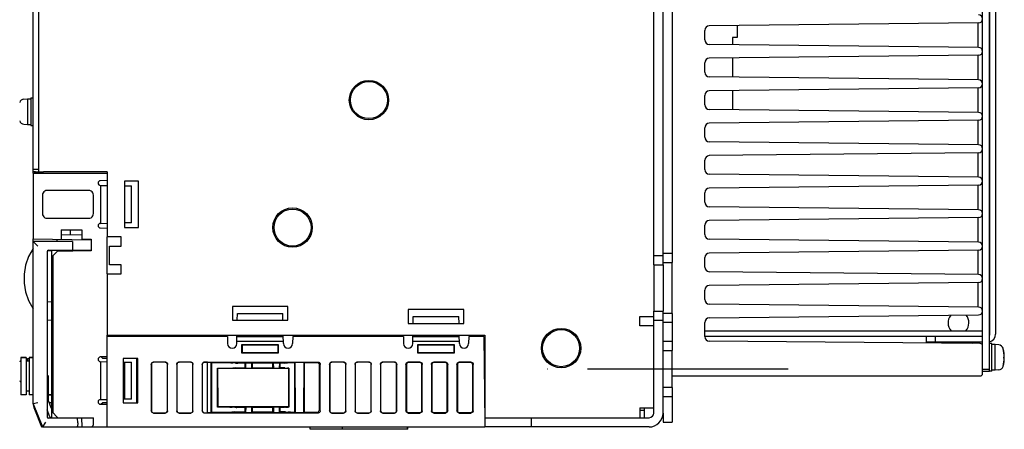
# Model space of a CAD drawing. Extents: x 147 to 2026, y 157 to 1386.
# Tile 29 of 30: x 1611 to 1824, y 1126 to 1214. Entities that reach past the tile are written whole.
import ezdxf

# ---------------------------------------------------------------- set-up
doc = ezdxf.new("R2010")
doc.units = 0
doc.header["$LTSCALE"] = 115.5
doc.linetypes.add('CENTER', pattern=[0.6, 0.375, -0.075, 0.075, -0.075])
for name, color, linetype in [('ALL_AXIS', 7, 'CONTINUOUS'), ('ALL_CURVE', 7, 'CONTINUOUS'), ('ALL_FEATURES', 7, 'CONTINUOUS')]:
    doc.layers.add(name, color=color, linetype=linetype)

msp = doc.modelspace()

# ---------------------------------------------------------------- linework, layer by layer
at = {"layer": 'ALL_AXIS', "color": 7, "linetype": 'CONTINUOUS'}
for p, q in [((1611.953, 1196.676), (1612.8, 1196.75)), ((1612.8, 1196.75), (1612.8, 1191.25)), ((1612.8, 1196.75), (1613.5, 1196.75)), ((1613.5, 1197), (1613.5, 1191)), ((1613.5, 1197), (1614, 1197)), ((1611.953, 1191.324), (1612.8, 1191.25)), ((1612.8, 1191.25), (1613.5, 1191.25)), ((1613.5, 1191), (1614, 1191)), ((1614, 1180.7), (1614, 1166.605)), ((1614, 1180.7), (1630, 1180.7)), ((1614.3, 1181), (1614.3, 1180.7)), ((1614.522, 1181), (1616.242, 1181)), ((1620.535, 1164.1), (1620.539, 1163.98)), ((1622.465, 1164.1), (1622.462, 1164.003)), ((1748, 1161), (1748, 1151)), ((1752, 1150.5), (1752, 1161.5)), ((1655.947, 1145.5), (1630, 1145.5)), ((1693.947, 1145.5), (1670.053, 1145.5)), ((1821, 1144), (1820.5, 1144)), ((1821, 1138), (1821, 1144)), ((1752, 1134.5), (1752, 1142.5)), ((1821.7, 1143.75), (1821, 1143.75)), ((1822.547, 1143.676), (1821.7, 1143.75)), ((1821.7, 1138.25), (1821.7, 1143.75)), ((1611.3, 1140.95), (1612.5, 1140.95)), ((1611.3, 1140.95), (1611.3, 1132.95)), ((1612.5, 1140.724), (1612.8, 1140.75)), ((1612.8, 1140.75), (1613.1, 1140.75)), ((1612.8, 1140.75), (1612.8, 1140.2)), ((1613.1, 1140.95), (1614, 1140.95)), ((1613.5, 1141), (1614, 1141)), ((1613.5, 1141), (1613.5, 1140.95)), ((1821, 1138), (1820.5, 1138)), ((1821.7, 1138.25), (1821, 1138.25)), ((1822.547, 1138.324), (1821.7, 1138.25)), ((1617.3, 1132.9), (1618, 1132.9)), ((1617.434, 1131.3), (1618, 1131.3)), ((1620.538, 1128), (1620.535, 1127.9)), ((1622.462, 1128), (1622.465, 1127.9))]:
    msp.add_line(p, q, dxfattribs=at)
at = {"layer": 'ALL_AXIS', "color": 3, "linetype": 'CONTINUOUS'}
msp.add_line((1750, 1161), (1750, 1151), dxfattribs=at)
at = {"layer": 'ALL_AXIS', "color": 7, "linetype": 'CENTER'}
msp.add_line((1777, 1138.5), (1725, 1138.5), dxfattribs=at)
at = {"layer": 'ALL_AXIS', "color": 3, "linetype": 'CONTINUOUS'}
for centre in [(1686.5, 1196.5), (1670, 1169), (1728, 1143)]:
    msp.add_circle(centre, 4.25, dxfattribs=at)
at = {"layer": 'ALL_AXIS', "color": 7, "linetype": 'CONTINUOUS'}
for centre in [(1686.5, 1196.5), (1670, 1169), (1728, 1143)]:
    msp.add_circle(centre, 4, dxfattribs=at)
for centre, radius, start, end in [((1612.04, 1195.68), 1, 95, 163.74297), ((1612.04, 1192.32), 1, 196.25703, 265), ((1814.231, 1148.45), 2.681, 142.04684, 220.75287), ((1813.369, 1148.45), 2.681, 319.24713, 38.83341), ((1812.159, 1145.2), 1.8, 210, 219.67339), ((1815.441, 1145.2), 1.8, 318.249, 330), ((1822.46, 1142.68), 1, 16.25703, 85), ((1816.7, 1141), 7, 343.74297, 16.25703), ((1612.04, 1139.68), 1, 138.19082, 163.74297), ((1822.46, 1139.32), 1, 275, 343.74297), ((1612.04, 1136.32), 1, 196.25703, 221.80918)]:
    msp.add_arc(centre, radius, start, end, dxfattribs=at)
at = {"layer": 'ALL_CURVE', "color": 40, "linetype": 'CONTINUOUS'}
msp.add_line((1823.465, 1141), (1823.7, 1141), dxfattribs=at)
msp.add_arc((1816.7, 1141), 7, 345.0994, 14.9006, dxfattribs=at)
at = {"layer": 'ALL_FEATURES', "color": 3, "linetype": 'CONTINUOUS'}
for p, q in [((1614, 1180.7), (1614, 1386)), ((1820.6, 1146), (1820.6, 1366)), ((1750, 1161), (1750, 1351)), ((1630, 1181), (1616.242, 1181)), ((1630, 1181), (1630, 1167)), ((1636.7, 1179), (1633.7, 1179)), ((1633.7, 1179), (1633.7, 1169)), ((1636.7, 1169), (1636.7, 1179)), ((1633.7, 1169), (1636.7, 1169)), ((1633, 1167), (1630, 1167)), ((1633, 1165), (1633, 1167)), ((1630.5, 1165), (1633, 1165)), ((1630.5, 1161), (1630.5, 1165)), ((1633, 1161), (1630.5, 1161)), ((1633, 1159), (1633, 1161)), ((1630, 1159), (1633, 1159)), ((1630, 1159), (1630, 1145.8)), ((1669, 1152), (1657, 1152)), ((1657, 1152), (1657, 1149)), ((1669, 1149), (1669, 1152)), ((1707, 1151.3), (1695, 1151.3)), ((1695, 1151.3), (1695, 1148.3)), ((1707, 1148.3), (1707, 1151.3)), ((1750, 1129), (1750, 1151)), ((1657, 1149), (1669, 1149)), ((1695, 1148.3), (1707, 1148.3)), ((1745, 1149.8), (1748, 1149.8)), ((1745, 1147.8), (1745, 1149.8)), ((1748, 1147.8), (1745, 1147.8)), ((1759, 1146.7), (1819, 1146.7)), ((1820.5, 1147.5), (1820.6, 1147.5)), ((1630, 1145.8), (1711.5, 1145.8)), ((1711.5, 1145.8), (1711.5, 1128)), ((1819, 1145.5), (1808.8, 1145.5)), ((1614, 1131), (1614, 1130.827)), ((1614.122, 1130.196), (1615.8, 1126)), ((1745, 1130.1), (1748, 1130.1)), ((1745, 1130.1), (1745, 1128)), ((1747, 1126), (1711.5, 1126))]:
    msp.add_line(p, q, dxfattribs=at)
at = {"layer": 'ALL_FEATURES', "color": 7, "linetype": 'CONTINUOUS'}
for p, q in [((1615.2, 1181), (1615.2, 1386)), ((1819, 1137.5), (1819, 1374.5)), ((1820.5, 1138), (1820.5, 1374)), ((1821.8, 1366), (1821.8, 1146)), ((1748, 1161), (1748, 1351)), ((1752, 1350.5), (1752, 1161.5)), ((1818.16, 1213.151), (1759.989, 1212.511)), ((1766, 1212.577), (1766, 1210)), ((1818, 1213.149), (1818, 1207.851)), ((1759, 1209.489), (1759, 1211.511)), ((1766, 1210), (1765, 1210)), ((1765, 1210), (1765, 1208.434)), ((1818.16, 1207.849), (1759.989, 1208.489)), ((1818.16, 1206.151), (1759.989, 1205.511)), ((1765, 1205.566), (1765, 1201.434)), ((1818, 1206.149), (1818, 1200.851)), ((1759, 1202.489), (1759, 1204.511)), ((1818.16, 1200.849), (1759.989, 1201.489)), ((1759, 1195.489), (1759, 1197.511)), ((1818.16, 1199.151), (1759.989, 1198.511)), ((1765, 1198.566), (1765, 1194.434)), ((1818, 1199.149), (1818, 1193.851)), ((1818.16, 1193.849), (1759.989, 1194.489)), ((1818.16, 1192.151), (1759.989, 1191.511)), ((1818, 1192.149), (1818, 1186.851)), ((1759, 1188.489), (1759, 1190.511)), ((1818.16, 1186.849), (1759.989, 1187.489)), ((1818.16, 1185.151), (1759.989, 1184.511)), ((1818, 1185.149), (1818, 1179.851)), ((1759, 1181.489), (1759, 1183.511)), ((1615.2, 1181.5), (1614, 1181.5)), ((1614.522, 1181), (1614, 1181)), ((1818.16, 1179.849), (1759.989, 1180.489)), ((1630, 1179.117), (1628.491, 1179.091)), ((1628.492, 1178.091), (1630, 1178.065)), ((1628.5, 1178.089), (1628.5, 1169.911)), ((1633.7, 1178), (1635.2, 1177.974)), ((1635.2, 1170.026), (1635.2, 1177.974)), ((1818.16, 1178.151), (1759.989, 1177.511)), ((1818, 1178.149), (1818, 1172.851)), ((1616, 1176.001), (1616, 1171.999)), ((1626.001, 1177), (1616.999, 1177)), ((1627, 1171.999), (1627, 1176.001)), ((1759, 1174.489), (1759, 1176.511)), ((1818.16, 1172.849), (1759.989, 1173.489)), ((1616.999, 1171), (1626.001, 1171)), ((1628.492, 1169.909), (1630, 1169.935)), ((1635.2, 1170.026), (1633.7, 1170)), ((1759, 1167.489), (1759, 1169.511)), ((1818.16, 1171.151), (1759.989, 1170.511)), ((1818, 1171.149), (1818, 1165.851)), ((1620, 1168.5), (1624.5, 1168.5)), ((1620, 1168.5), (1620, 1166.5)), ((1624.5, 1167.352), (1620, 1167.43)), ((1622, 1168.5), (1622, 1167.395)), ((1624.5, 1168.5), (1624.5, 1166.5)), ((1628.491, 1168.909), (1630, 1168.883)), ((1614, 1166.605), (1626.512, 1166.386)), ((1614, 1131), (1614, 1166.605)), ((1614, 1166), (1615, 1165)), ((1622.469, 1166), (1614, 1166)), ((1619.2, 1166), (1619.2, 1166.514)), ((1622.469, 1166), (1622.5, 1165.1)), ((1624.5, 1166.5), (1626.544, 1166.5)), ((1626.512, 1166.5), (1626.512, 1166.386)), ((1626.544, 1166.5), (1626.544, 1163.956)), ((1630, 1159), (1630, 1167)), ((1818.16, 1165.849), (1759.989, 1166.489)), ((1617, 1163.793), (1617, 1128.207)), ((1618, 1164), (1617.081, 1163.984)), ((1617.29, 1164.093), (1617.5, 1164.1)), ((1617.5, 1164.1), (1622.465, 1164.1)), ((1618, 1164.045), (1618, 1164.1)), ((1620.534, 1164.025), (1618, 1164.04)), ((1618, 1162.677), (1618, 1164.04)), ((1618, 1162.677), (1619.3, 1163.979)), ((1619.3, 1163.956), (1618.3, 1162.956)), ((1620.535, 1164.043), (1619.3, 1164.044)), ((1619.3, 1163.979), (1621.854, 1163.983)), ((1619.3, 1163.956), (1619.3, 1163.979)), ((1626.544, 1163.956), (1619.3, 1163.956)), ((1620.539, 1163.98), (1620.535, 1164.1)), ((1622.5, 1165.1), (1622.465, 1164.1)), ((1626.477, 1164.023), (1626.544, 1163.956)), ((1750, 1163.5), (1752, 1163.5)), ((1818.16, 1164.151), (1759.989, 1163.511)), ((1818, 1164.149), (1818, 1158.851)), ((1618.3, 1162.956), (1618, 1162.661)), ((1618, 1127.9), (1618, 1162.661)), ((1618.3, 1129), (1618.3, 1162.956)), ((1748, 1163), (1750, 1163)), ((1748, 1161), (1750, 1161)), ((1750, 1161.5), (1752, 1161.5)), ((1759, 1160.489), (1759, 1162.511)), ((1818.16, 1158.849), (1759.989, 1159.489)), ((1818.16, 1157.151), (1759.989, 1156.511)), ((1818, 1157.149), (1818, 1151.851)), ((1759, 1153.489), (1759, 1155.511)), ((1618, 1152.93), (1617, 1152.965)), ((1818.16, 1151.849), (1759.989, 1152.489)), ((1658.061, 1149), (1658.087, 1150.5)), ((1658.087, 1150.5), (1667.913, 1150.5)), ((1667.939, 1149), (1667.913, 1150.5)), ((1748, 1151), (1750, 1151)), ((1748, 1129), (1748, 1151)), ((1752, 1150.5), (1750, 1150.5)), ((1752, 1150.5), (1752, 1142.5)), ((1617, 1149.035), (1618, 1149.07)), ((1696.049, 1148.3), (1696.075, 1149.8)), ((1696.075, 1149.8), (1705.925, 1149.8)), ((1705.951, 1148.3), (1705.925, 1149.8)), ((1748, 1149), (1750, 1149)), ((1752, 1148.5), (1750, 1148.5)), ((1759, 1145.492), (1759, 1148.511)), ((1759.989, 1149.511), (1818.16, 1150.151)), ((1746.4, 1147.9), (1748, 1147.9)), ((1746.4, 1147.8), (1746.4, 1147.9)), ((1630, 1126), (1630, 1145.8)), ((1655.947, 1145.5), (1655.974, 1143.983)), ((1657.974, 1143.983), (1658.005, 1145.8)), ((1657.983, 1144.5), (1668.017, 1144.5)), ((1658, 1145.5), (1668, 1145.5)), ((1668.026, 1143.983), (1667.995, 1145.8)), ((1670.053, 1145.5), (1670.026, 1143.983)), ((1693.947, 1145.5), (1693.974, 1143.983)), ((1695.974, 1143.983), (1696.005, 1145.8)), ((1695.983, 1144.5), (1706.017, 1144.5)), ((1696, 1145.5), (1706, 1145.5)), ((1706.026, 1143.983), (1705.995, 1145.8)), ((1708.053, 1145.5), (1708.026, 1143.983)), ((1711.33, 1145.5), (1708.053, 1145.5)), ((1711.33, 1145.5), (1711.491, 1127)), ((1750, 1144.5), (1752, 1144.5)), ((1808.8, 1145.5), (1759, 1145.5)), ((1818.504, 1144.004), (1759.992, 1144.492)), ((1806.8, 1145.5), (1806.8, 1144.3)), ((1819, 1144.3), (1806.8, 1144.3)), ((1808.8, 1145.5), (1808.8, 1144.3)), ((1667, 1143.7), (1659, 1143.7)), ((1659, 1143.7), (1659.087, 1143.613)), ((1659, 1143.7), (1659, 1142)), ((1659, 1142), (1659.087, 1142.087)), ((1659, 1142), (1667, 1142)), ((1666.913, 1143.613), (1659.087, 1143.613)), ((1659.087, 1143.613), (1659.087, 1142.087)), ((1659.087, 1142.087), (1666.913, 1142.087)), ((1667, 1143.7), (1666.913, 1143.613)), ((1666.913, 1142.087), (1666.913, 1143.613)), ((1667, 1142), (1666.913, 1142.087)), ((1667, 1142), (1667, 1143.7)), ((1705, 1143.7), (1697, 1143.7)), ((1697, 1143.7), (1697.087, 1143.613)), ((1697, 1143.7), (1697, 1142)), ((1697, 1142), (1697.087, 1142.087)), ((1697, 1142), (1705, 1142)), ((1704.913, 1143.613), (1697.087, 1143.613)), ((1697.087, 1143.613), (1697.087, 1142.087)), ((1697.087, 1142.087), (1704.913, 1142.087)), ((1705, 1143.7), (1704.913, 1143.613)), ((1704.913, 1142.087), (1704.913, 1143.613)), ((1705, 1142), (1704.913, 1142.087)), ((1705, 1142), (1705, 1143.7)), ((1750, 1142.5), (1752, 1142.5)), ((1612.5, 1140.95), (1611.3, 1140.95)), ((1612.5, 1140.95), (1612.5, 1132.95)), ((1613.1, 1140.2), (1612.5, 1140.2)), ((1614, 1140.95), (1613.1, 1140.95)), ((1613.1, 1140.95), (1613.1, 1132.95)), ((1630, 1141.117), (1628.491, 1141.091)), ((1628.491, 1140.091), (1630, 1140.065)), ((1628.5, 1140.089), (1628.5, 1131.911)), ((1628.705, 1141.095), (1629, 1140.8)), ((1630, 1140.8), (1629, 1140.8)), ((1636.587, 1140.8), (1633.413, 1140.8)), ((1633.413, 1140.8), (1633.413, 1131.2)), ((1633.5, 1131.2), (1633.5, 1140.8)), ((1633.5, 1140.003), (1635.2, 1139.974)), ((1633.7, 1140), (1633.7, 1132)), ((1635.2, 1132.026), (1635.2, 1139.974)), ((1636.394, 1131.2), (1636.409, 1140.8)), ((1636.587, 1131.2), (1636.587, 1140.8)), ((1642.502, 1140), (1639.998, 1140)), ((1642.476, 1139.974), (1640.024, 1139.974)), ((1648.002, 1140), (1645.498, 1140)), ((1647.976, 1139.974), (1645.524, 1139.974)), ((1651, 1140), (1675.502, 1140)), ((1651.647, 1139.974), (1651, 1139.974)), ((1651.63, 1129.026), (1651.647, 1139.974)), ((1651.647, 1139.974), (1652.434, 1139.887)), ((1652.417, 1129.113), (1652.434, 1139.887)), ((1652.434, 1139.887), (1652.5, 1139.82)), ((1656.648, 1139.82), (1652.5, 1139.82)), ((1652.5, 1139.82), (1652.5, 1129.196)), ((1657.705, 1139.762), (1657.095, 1139.806)), ((1659.75, 1139.747), (1658.152, 1139.747)), ((1659.848, 1139.846), (1659.75, 1139.747)), ((1659.75, 1138.773), (1659.75, 1139.747)), ((1659.848, 1139.846), (1661.152, 1139.846)), ((1659.848, 1139.846), (1659.874, 1138.649)), ((1661.152, 1139.846), (1661.126, 1138.649)), ((1661.152, 1139.846), (1661.25, 1139.747)), ((1665.75, 1139.747), (1661.25, 1139.747)), ((1661.25, 1139.747), (1661.25, 1138.773)), ((1665.848, 1139.846), (1665.75, 1139.747)), ((1665.75, 1138.773), (1665.75, 1139.747)), ((1665.848, 1139.846), (1667.152, 1139.846)), ((1665.848, 1139.846), (1665.874, 1138.649)), ((1667.152, 1139.846), (1667.126, 1138.649)), ((1667.152, 1139.846), (1667.25, 1139.747)), ((1667.848, 1139.747), (1667.25, 1139.747)), ((1667.25, 1139.747), (1667.25, 1138.773)), ((1668.295, 1139.762), (1668.905, 1139.806)), ((1670.5, 1139.82), (1669.352, 1139.82)), ((1670.592, 1139.913), (1670.5, 1139.82)), ((1670.5, 1129.196), (1670.5, 1139.82)), ((1672.408, 1139.913), (1670.592, 1139.913)), ((1670.609, 1129.087), (1670.592, 1139.913)), ((1672.408, 1139.913), (1672.391, 1129.087)), ((1672.408, 1139.913), (1672.5, 1139.82)), ((1675.322, 1139.82), (1672.5, 1139.82)), ((1672.5, 1139.82), (1672.5, 1129.196)), ((1681.002, 1140), (1678.498, 1140)), ((1680.976, 1139.974), (1678.524, 1139.974)), ((1686.502, 1140), (1683.998, 1140)), ((1686.476, 1139.974), (1684.024, 1139.974)), ((1692.002, 1140), (1689.498, 1140)), ((1691.976, 1139.974), (1689.524, 1139.974)), ((1697.502, 1140), (1694.998, 1140)), ((1697.414, 1139.913), (1695.086, 1139.913)), ((1703.002, 1140), (1700.498, 1140)), ((1702.914, 1139.913), (1700.586, 1139.913)), ((1708.502, 1140), (1705.998, 1140)), ((1708.414, 1139.913), (1706.086, 1139.913)), ((1639.5, 1139.502), (1639.5, 1129.498)), ((1639.526, 1139.476), (1639.526, 1129.524)), ((1642.974, 1129.524), (1642.974, 1139.476)), ((1643, 1129.498), (1643, 1139.502)), ((1645, 1139.502), (1645, 1129.498)), ((1645.026, 1139.476), (1645.026, 1129.524)), ((1648.474, 1129.524), (1648.474, 1139.476)), ((1648.5, 1129.498), (1648.5, 1139.502)), ((1650.5, 1139.498), (1650.5, 1129.502)), ((1653.8, 1138.7), (1656.628, 1138.7)), ((1653.894, 1138.606), (1653.8, 1138.7)), ((1653.8, 1130.3), (1653.8, 1138.7)), ((1669.106, 1138.606), (1653.894, 1138.606)), ((1653.907, 1130.407), (1653.894, 1138.606)), ((1657.688, 1138.758), (1657.076, 1138.714)), ((1658.135, 1138.773), (1659.75, 1138.773)), ((1659.874, 1138.649), (1659.75, 1138.773)), ((1659.874, 1138.649), (1661.126, 1138.649)), ((1661.126, 1138.649), (1661.25, 1138.773)), ((1661.25, 1138.773), (1665.75, 1138.773)), ((1665.874, 1138.649), (1665.75, 1138.773)), ((1665.874, 1138.649), (1667.126, 1138.649)), ((1667.126, 1138.649), (1667.25, 1138.773)), ((1667.865, 1138.773), (1667.25, 1138.773)), ((1668.312, 1138.758), (1668.924, 1138.714)), ((1669.106, 1138.606), (1669.093, 1130.407)), ((1669.106, 1138.606), (1669.202, 1138.702)), ((1669.202, 1138.702), (1669.206, 1130.294)), ((1675.805, 1129.693), (1675.819, 1139.321)), ((1676, 1129.498), (1676, 1139.502)), ((1678, 1139.502), (1678, 1129.498)), ((1678.026, 1139.476), (1678.026, 1129.524)), ((1681.474, 1129.524), (1681.474, 1139.476)), ((1681.5, 1129.498), (1681.5, 1139.502)), ((1683.5, 1139.502), (1683.5, 1129.498)), ((1683.526, 1139.476), (1683.526, 1129.524)), ((1686.974, 1129.524), (1686.974, 1139.476)), ((1687, 1129.498), (1687, 1139.502)), ((1689, 1139.502), (1689, 1129.498)), ((1689.026, 1139.476), (1689.026, 1129.524)), ((1692.474, 1129.524), (1692.474, 1139.476)), ((1692.5, 1129.498), (1692.5, 1139.502)), ((1694.5, 1139.502), (1694.5, 1129.498)), ((1694.587, 1139.414), (1694.587, 1129.586)), ((1697.913, 1129.586), (1697.913, 1139.414)), ((1698, 1129.498), (1698, 1139.502)), ((1700, 1139.502), (1700, 1129.498)), ((1700.087, 1139.414), (1700.087, 1129.586)), ((1703.413, 1129.586), (1703.413, 1139.414)), ((1703.5, 1129.498), (1703.5, 1139.502)), ((1705.5, 1139.502), (1705.5, 1129.498)), ((1705.587, 1139.414), (1705.587, 1129.586)), ((1708.913, 1129.586), (1708.913, 1139.414)), ((1709, 1129.498), (1709, 1139.502)), ((1819, 1138.5), (1820.5, 1138.5)), ((1819, 1138), (1820.5, 1138)), ((1617, 1137.005), (1617.3, 1137)), ((1617.3, 1137), (1617, 1136.99)), ((1617.3, 1131.636), (1617.3, 1137)), ((1752, 1137), (1818.5, 1137)), ((1613.1, 1133.7), (1612.5, 1133.7)), ((1752, 1134.5), (1750, 1134.5)), ((1752, 1134.5), (1752, 1127)), ((1612.5, 1132.95), (1611.3, 1132.95)), ((1614, 1132.95), (1613.1, 1132.95)), ((1615, 1131.193), (1614, 1131)), ((1618, 1132.935), (1617.3, 1132.923)), ((1617.954, 1130.001), (1617.3, 1131.636)), ((1617.444, 1131.275), (1618, 1131.265)), ((1617.479, 1132.9), (1617.479, 1132.926)), ((1617.479, 1131.274), (1617.479, 1131.3)), ((1617.95, 1132.9), (1617.95, 1132.935)), ((1628.491, 1131.909), (1630, 1131.935)), ((1629, 1131.2), (1628.705, 1130.905)), ((1630, 1131.2), (1629, 1131.2)), ((1633.413, 1131.2), (1636.587, 1131.2)), ((1635.2, 1132.026), (1633.5, 1131.997)), ((1752, 1132.5), (1750, 1132.5)), ((1614, 1131), (1616, 1126)), ((1617.615, 1128.156), (1617, 1129.693)), ((1618, 1130), (1617.954, 1130.001)), ((1618, 1129.3), (1619.3, 1128)), ((1628.491, 1130.909), (1630, 1130.883)), ((1640.024, 1129.026), (1642.476, 1129.026)), ((1645.524, 1129.026), (1647.976, 1129.026)), ((1651, 1129.026), (1651.63, 1129.026)), ((1652.417, 1129.113), (1651.63, 1129.026)), ((1652.417, 1129.113), (1652.5, 1129.196)), ((1652.5, 1129.196), (1656.462, 1129.196)), ((1653.907, 1130.407), (1653.8, 1130.3)), ((1656.482, 1130.3), (1653.8, 1130.3)), ((1653.907, 1130.407), (1669.093, 1130.407)), ((1657.522, 1129.255), (1656.91, 1129.21)), ((1657.539, 1130.241), (1656.929, 1130.286)), ((1657.97, 1129.269), (1659.75, 1129.269)), ((1659.75, 1130.227), (1657.986, 1130.227)), ((1659.887, 1130.364), (1659.75, 1130.227)), ((1659.75, 1129.269), (1659.75, 1130.227)), ((1659.864, 1129.154), (1659.75, 1129.269)), ((1659.887, 1130.364), (1659.864, 1129.154)), ((1659.864, 1129.154), (1661.136, 1129.154)), ((1659.887, 1130.364), (1661.113, 1130.364)), ((1661.113, 1130.364), (1661.25, 1130.227)), ((1661.113, 1130.364), (1661.136, 1129.154)), ((1661.136, 1129.154), (1661.25, 1129.269)), ((1665.75, 1130.227), (1661.25, 1130.227)), ((1661.25, 1130.227), (1661.25, 1129.269)), ((1661.25, 1129.269), (1665.75, 1129.269)), ((1665.887, 1130.364), (1665.75, 1130.227)), ((1665.75, 1129.269), (1665.75, 1130.227)), ((1665.864, 1129.154), (1665.75, 1129.269)), ((1665.887, 1130.364), (1665.864, 1129.154)), ((1665.864, 1129.154), (1667.136, 1129.154)), ((1665.887, 1130.364), (1667.113, 1130.364)), ((1667.113, 1130.364), (1667.25, 1130.227)), ((1667.113, 1130.364), (1667.136, 1129.154)), ((1667.136, 1129.154), (1667.25, 1129.269)), ((1668.014, 1130.227), (1667.25, 1130.227)), ((1667.25, 1130.227), (1667.25, 1129.269)), ((1668.03, 1129.269), (1667.25, 1129.269)), ((1668.461, 1130.241), (1669.071, 1130.286)), ((1668.478, 1129.255), (1669.09, 1129.21)), ((1669.093, 1130.407), (1669.206, 1130.294)), ((1669.538, 1129.196), (1670.5, 1129.196)), ((1670.609, 1129.087), (1670.5, 1129.196)), ((1670.609, 1129.087), (1672.391, 1129.087)), ((1672.391, 1129.087), (1672.5, 1129.196)), ((1672.5, 1129.196), (1675.306, 1129.196)), ((1678.524, 1129.026), (1680.976, 1129.026)), ((1684.024, 1129.026), (1686.476, 1129.026)), ((1689.524, 1129.026), (1691.976, 1129.026)), ((1695.086, 1129.087), (1697.414, 1129.087)), ((1700.586, 1129.087), (1702.914, 1129.087)), ((1706.086, 1129.087), (1708.414, 1129.087)), ((1745, 1129.6), (1745.9, 1129.6)), ((1745.9, 1130.1), (1745.9, 1128)), ((1616.677, 1127), (1616, 1126)), ((1617.5, 1127.9), (1617.29, 1127.907)), ((1623.565, 1127.9), (1617.5, 1127.9)), ((1618, 1127.965), (1617.888, 1127.967)), ((1618, 1128), (1627, 1128)), ((1620.535, 1127.9), (1620.538, 1128)), ((1622.95, 1128), (1622.953, 1127.9)), ((1623.6, 1126.9), (1623.565, 1127.9)), ((1623.6, 1126.9), (1623.573, 1126.134)), ((1624.431, 1128), (1624.471, 1126)), ((1627.04, 1127), (1627, 1128)), ((1639.998, 1129), (1642.502, 1129)), ((1645.498, 1129), (1648.002, 1129)), ((1675.502, 1129), (1651, 1129)), ((1678.498, 1129), (1681.002, 1129)), ((1683.998, 1129), (1686.502, 1129)), ((1689.498, 1129), (1692.002, 1129)), ((1694.998, 1129), (1697.502, 1129)), ((1700.498, 1129), (1703.002, 1129)), ((1705.998, 1129), (1708.502, 1129)), ((1711.5, 1128), (1747, 1128)), ((1711.5, 1128), (1711.5, 1126)), ((1721.5, 1128), (1721.5, 1126)), ((1750, 1129), (1750, 1127)), ((1750, 1127), (1752, 1127)), ((1615.8, 1126), (1615.972, 1126.069)), ((1616, 1126), (1623.43, 1126)), ((1623.49, 1126), (1711.5, 1126)), ((1673.8, 1125.5), (1673.8, 1126)), ((1694.9, 1125.5), (1673.8, 1125.5)), ((1680.8, 1125.5), (1680.8, 1126)), ((1694.8, 1125.5), (1694.8, 1126)), ((1694.9, 1125.5), (1694.9, 1126))]:
    msp.add_line(p, q, dxfattribs=at)
for points in [[(1616.999, 1177), (1616.741, 1176.966), (1616.5, 1176.866), (1616.293, 1176.707), (1616.134, 1176.5), (1616.034, 1176.259), (1616, 1176.001)], [(1627, 1176.001), (1626.966, 1176.259), (1626.866, 1176.5), (1626.707, 1176.707), (1626.5, 1176.866), (1626.259, 1176.966), (1626.001, 1177)], [(1616, 1171.999), (1616.034, 1171.741), (1616.134, 1171.5), (1616.293, 1171.293), (1616.5, 1171.134), (1616.741, 1171.034), (1616.999, 1171)], [(1626.001, 1171), (1626.259, 1171.034), (1626.5, 1171.134), (1626.707, 1171.293), (1626.866, 1171.5), (1626.966, 1171.741), (1627, 1171.999)], [(1614, 1164.5), (1612.972, 1162.746), (1612.332, 1160.889), (1612.035, 1158.97), (1612.035, 1157.03), (1612.332, 1155.111), (1612.972, 1153.254), (1614, 1151.5)], [(1621.854, 1163.983), (1622.11, 1163.985), (1622.317, 1163.988), (1622.466, 1163.993), (1622.541, 1163.998), (1622.55, 1164)], [(1622.55, 1164), (1622.539, 1164.003), (1622.462, 1164.007)], [(1626.477, 1164.023), (1626.441, 1164.027), (1626.343, 1164.032), (1626.19, 1164.035), (1625.992, 1164.038), (1625.761, 1164.04), (1622.465, 1164.042)], [(1639.5, 1139.502), (1639.524, 1139.656), (1639.595, 1139.795), (1639.705, 1139.905), (1639.844, 1139.976), (1639.998, 1140)], [(1640.024, 1139.974), (1639.87, 1139.949), (1639.731, 1139.879), (1639.621, 1139.769), (1639.551, 1139.63), (1639.526, 1139.476)], [(1642.974, 1139.476), (1642.949, 1139.63), (1642.879, 1139.769), (1642.769, 1139.879), (1642.63, 1139.949), (1642.476, 1139.974)], [(1642.502, 1140), (1642.656, 1139.976), (1642.795, 1139.905), (1642.905, 1139.795), (1642.976, 1139.656), (1643, 1139.502)], [(1645, 1139.502), (1645.024, 1139.656), (1645.095, 1139.795), (1645.205, 1139.905), (1645.344, 1139.976), (1645.498, 1140)], [(1645.524, 1139.974), (1645.37, 1139.949), (1645.231, 1139.879), (1645.121, 1139.769), (1645.051, 1139.63), (1645.026, 1139.476)], [(1648.474, 1139.476), (1648.449, 1139.63), (1648.379, 1139.769), (1648.269, 1139.879), (1648.13, 1139.949), (1647.976, 1139.974)], [(1648.002, 1140), (1648.156, 1139.976), (1648.295, 1139.905), (1648.405, 1139.795), (1648.476, 1139.656), (1648.5, 1139.502)], [(1650.5, 1139.498), (1650.525, 1139.654), (1650.596, 1139.794), (1650.707, 1139.904), (1650.846, 1139.976), (1651, 1140)], [(1651, 1139.974), (1650.846, 1139.949), (1650.707, 1139.878), (1650.596, 1139.767), (1650.525, 1139.627), (1650.504, 1139.497)], [(1656.648, 1139.82), (1656.808, 1139.819), (1656.96, 1139.814), (1657.095, 1139.806)], [(1657.705, 1139.762), (1657.841, 1139.754), (1657.992, 1139.749), (1658.152, 1139.747)], [(1668.295, 1139.762), (1668.159, 1139.754), (1668.008, 1139.749), (1667.848, 1139.747)], [(1669.352, 1139.82), (1669.192, 1139.819), (1669.04, 1139.814), (1668.905, 1139.806)], [(1675.819, 1139.321), (1675.795, 1139.476), (1675.725, 1139.615), (1675.615, 1139.725), (1675.476, 1139.796), (1675.322, 1139.82)], [(1675.502, 1140), (1675.656, 1139.976), (1675.795, 1139.905), (1675.905, 1139.795), (1675.976, 1139.656), (1676, 1139.502)], [(1678, 1139.502), (1678.024, 1139.656), (1678.095, 1139.795), (1678.205, 1139.905), (1678.344, 1139.976), (1678.498, 1140)], [(1678.524, 1139.974), (1678.37, 1139.949), (1678.231, 1139.879), (1678.121, 1139.769), (1678.051, 1139.63), (1678.026, 1139.476)], [(1681.474, 1139.476), (1681.449, 1139.63), (1681.379, 1139.769), (1681.269, 1139.879), (1681.13, 1139.949), (1680.976, 1139.974)], [(1681.002, 1140), (1681.156, 1139.976), (1681.295, 1139.905), (1681.405, 1139.795), (1681.476, 1139.656), (1681.5, 1139.502)], [(1683.5, 1139.502), (1683.524, 1139.656), (1683.595, 1139.795), (1683.705, 1139.905), (1683.844, 1139.976), (1683.998, 1140)], [(1684.024, 1139.974), (1683.87, 1139.949), (1683.731, 1139.879), (1683.621, 1139.769), (1683.551, 1139.63), (1683.526, 1139.476)], [(1686.974, 1139.476), (1686.949, 1139.63), (1686.879, 1139.769), (1686.769, 1139.879), (1686.63, 1139.949), (1686.476, 1139.974)], [(1686.502, 1140), (1686.656, 1139.976), (1686.795, 1139.905), (1686.905, 1139.795), (1686.976, 1139.656), (1687, 1139.502)], [(1689, 1139.502), (1689.024, 1139.656), (1689.095, 1139.795), (1689.205, 1139.905), (1689.344, 1139.976), (1689.498, 1140)], [(1689.524, 1139.974), (1689.37, 1139.949), (1689.231, 1139.879), (1689.121, 1139.769), (1689.051, 1139.63), (1689.026, 1139.476)], [(1692.474, 1139.476), (1692.449, 1139.63), (1692.379, 1139.769), (1692.269, 1139.879), (1692.13, 1139.949), (1691.976, 1139.974)], [(1692.002, 1140), (1692.156, 1139.976), (1692.295, 1139.905), (1692.405, 1139.795), (1692.476, 1139.656), (1692.5, 1139.502)], [(1694.5, 1139.502), (1694.524, 1139.656), (1694.595, 1139.795), (1694.705, 1139.905), (1694.844, 1139.976), (1694.998, 1140)], [(1695.086, 1139.913), (1694.931, 1139.888), (1694.792, 1139.817), (1694.683, 1139.708), (1694.612, 1139.569), (1694.587, 1139.414)], [(1697.913, 1139.414), (1697.888, 1139.569), (1697.817, 1139.708), (1697.708, 1139.817), (1697.569, 1139.888), (1697.414, 1139.913)], [(1697.502, 1140), (1697.656, 1139.976), (1697.795, 1139.905), (1697.905, 1139.795), (1697.976, 1139.656), (1698, 1139.502)], [(1700, 1139.502), (1700.024, 1139.656), (1700.095, 1139.795), (1700.205, 1139.905), (1700.344, 1139.976), (1700.498, 1140)], [(1700.586, 1139.913), (1700.431, 1139.888), (1700.292, 1139.817), (1700.183, 1139.708), (1700.112, 1139.569), (1700.087, 1139.414)], [(1703.413, 1139.414), (1703.388, 1139.569), (1703.317, 1139.708), (1703.208, 1139.817), (1703.069, 1139.888), (1702.914, 1139.913)], [(1703.002, 1140), (1703.156, 1139.976), (1703.295, 1139.905), (1703.405, 1139.795), (1703.476, 1139.656), (1703.5, 1139.502)], [(1705.5, 1139.502), (1705.524, 1139.656), (1705.595, 1139.795), (1705.705, 1139.905), (1705.844, 1139.976), (1705.998, 1140)], [(1706.086, 1139.913), (1705.931, 1139.888), (1705.792, 1139.817), (1705.683, 1139.708), (1705.612, 1139.569), (1705.587, 1139.414)], [(1708.913, 1139.414), (1708.888, 1139.569), (1708.817, 1139.708), (1708.708, 1139.817), (1708.569, 1139.888), (1708.414, 1139.913)], [(1708.502, 1140), (1708.656, 1139.976), (1708.795, 1139.905), (1708.905, 1139.795), (1708.976, 1139.656), (1709, 1139.502)], [(1656.628, 1138.7), (1656.789, 1138.702), (1656.94, 1138.706), (1657.076, 1138.714)], [(1657.688, 1138.758), (1657.823, 1138.766), (1657.975, 1138.771), (1658.135, 1138.773)], [(1668.312, 1138.758), (1668.177, 1138.766), (1668.025, 1138.771), (1667.865, 1138.773)], [(1669.202, 1138.702), (1669.103, 1138.705), (1669.009, 1138.709), (1668.924, 1138.714)], [(1639.998, 1129), (1639.844, 1129.024), (1639.705, 1129.095), (1639.595, 1129.205), (1639.524, 1129.344), (1639.5, 1129.498)], [(1639.526, 1129.524), (1639.551, 1129.37), (1639.621, 1129.231), (1639.731, 1129.121), (1639.87, 1129.051), (1640.024, 1129.026)], [(1642.476, 1129.026), (1642.63, 1129.051), (1642.769, 1129.121), (1642.879, 1129.231), (1642.949, 1129.37), (1642.974, 1129.524)], [(1643, 1129.498), (1642.976, 1129.344), (1642.905, 1129.205), (1642.795, 1129.095), (1642.656, 1129.024), (1642.502, 1129)], [(1645.498, 1129), (1645.344, 1129.024), (1645.205, 1129.095), (1645.095, 1129.205), (1645.024, 1129.344), (1645, 1129.498)], [(1645.026, 1129.524), (1645.051, 1129.37), (1645.121, 1129.231), (1645.231, 1129.121), (1645.37, 1129.051), (1645.524, 1129.026)], [(1647.976, 1129.026), (1648.13, 1129.051), (1648.269, 1129.121), (1648.379, 1129.231), (1648.449, 1129.37), (1648.474, 1129.524)], [(1648.5, 1129.498), (1648.476, 1129.344), (1648.405, 1129.205), (1648.295, 1129.095), (1648.156, 1129.024), (1648.002, 1129)], [(1651, 1129), (1650.846, 1129.024), (1650.707, 1129.096), (1650.596, 1129.206), (1650.525, 1129.346), (1650.5, 1129.502)], [(1650.504, 1129.503), (1650.525, 1129.373), (1650.596, 1129.233), (1650.707, 1129.122), (1650.846, 1129.051), (1651, 1129.026)], [(1656.462, 1129.196), (1656.623, 1129.198), (1656.775, 1129.202), (1656.91, 1129.21)], [(1656.482, 1130.3), (1656.642, 1130.298), (1656.794, 1130.294), (1656.929, 1130.286)], [(1657.522, 1129.255), (1657.657, 1129.262), (1657.809, 1129.267), (1657.97, 1129.269)], [(1657.539, 1130.241), (1657.674, 1130.234), (1657.826, 1130.229), (1657.986, 1130.227)], [(1668.461, 1130.241), (1668.326, 1130.234), (1668.174, 1130.229), (1668.014, 1130.227)], [(1668.478, 1129.255), (1668.343, 1129.262), (1668.191, 1129.267), (1668.03, 1129.269)], [(1669.206, 1130.294), (1669.159, 1130.291), (1669.114, 1130.289), (1669.071, 1130.286)], [(1669.538, 1129.196), (1669.377, 1129.198), (1669.225, 1129.202), (1669.09, 1129.21)], [(1675.306, 1129.196), (1675.46, 1129.22), (1675.599, 1129.291), (1675.709, 1129.401), (1675.78, 1129.539), (1675.805, 1129.693)], [(1676, 1129.498), (1675.976, 1129.344), (1675.905, 1129.205), (1675.795, 1129.095), (1675.656, 1129.024), (1675.502, 1129)], [(1678.498, 1129), (1678.344, 1129.024), (1678.205, 1129.095), (1678.095, 1129.205), (1678.024, 1129.344), (1678, 1129.498)], [(1678.026, 1129.524), (1678.051, 1129.37), (1678.121, 1129.231), (1678.231, 1129.121), (1678.37, 1129.051), (1678.524, 1129.026)], [(1680.976, 1129.026), (1681.13, 1129.051), (1681.269, 1129.121), (1681.379, 1129.231), (1681.449, 1129.37), (1681.474, 1129.524)], [(1681.5, 1129.498), (1681.476, 1129.344), (1681.405, 1129.205), (1681.295, 1129.095), (1681.156, 1129.024), (1681.002, 1129)], [(1683.998, 1129), (1683.844, 1129.024), (1683.705, 1129.095), (1683.595, 1129.205), (1683.524, 1129.344), (1683.5, 1129.498)], [(1683.526, 1129.524), (1683.551, 1129.37), (1683.621, 1129.231), (1683.731, 1129.121), (1683.87, 1129.051), (1684.024, 1129.026)], [(1686.476, 1129.026), (1686.63, 1129.051), (1686.769, 1129.121), (1686.879, 1129.231), (1686.949, 1129.37), (1686.974, 1129.524)], [(1687, 1129.498), (1686.976, 1129.344), (1686.905, 1129.205), (1686.795, 1129.095), (1686.656, 1129.024), (1686.502, 1129)], [(1689.498, 1129), (1689.344, 1129.024), (1689.205, 1129.095), (1689.095, 1129.205), (1689.024, 1129.344), (1689, 1129.498)], [(1689.026, 1129.524), (1689.051, 1129.37), (1689.121, 1129.231), (1689.231, 1129.121), (1689.37, 1129.051), (1689.524, 1129.026)], [(1691.976, 1129.026), (1692.13, 1129.051), (1692.269, 1129.121), (1692.379, 1129.231), (1692.449, 1129.37), (1692.474, 1129.524)], [(1692.5, 1129.498), (1692.476, 1129.344), (1692.405, 1129.205), (1692.295, 1129.095), (1692.156, 1129.024), (1692.002, 1129)], [(1694.998, 1129), (1694.844, 1129.024), (1694.705, 1129.095), (1694.595, 1129.205), (1694.524, 1129.344), (1694.5, 1129.498)], [(1694.587, 1129.586), (1694.612, 1129.431), (1694.683, 1129.292), (1694.792, 1129.183), (1694.931, 1129.112), (1695.086, 1129.087)], [(1697.414, 1129.087), (1697.569, 1129.112), (1697.708, 1129.183), (1697.817, 1129.292), (1697.888, 1129.431), (1697.913, 1129.586)], [(1698, 1129.498), (1697.976, 1129.344), (1697.905, 1129.205), (1697.795, 1129.095), (1697.656, 1129.024), (1697.502, 1129)], [(1700.498, 1129), (1700.344, 1129.024), (1700.205, 1129.095), (1700.095, 1129.205), (1700.024, 1129.344), (1700, 1129.498)], [(1700.087, 1129.586), (1700.112, 1129.431), (1700.183, 1129.292), (1700.292, 1129.183), (1700.431, 1129.112), (1700.586, 1129.087)], [(1702.914, 1129.087), (1703.069, 1129.112), (1703.208, 1129.183), (1703.317, 1129.292), (1703.388, 1129.431), (1703.413, 1129.586)], [(1703.5, 1129.498), (1703.476, 1129.344), (1703.405, 1129.205), (1703.295, 1129.095), (1703.156, 1129.024), (1703.002, 1129)], [(1705.998, 1129), (1705.844, 1129.024), (1705.705, 1129.095), (1705.595, 1129.205), (1705.524, 1129.344), (1705.5, 1129.498)], [(1705.587, 1129.586), (1705.612, 1129.431), (1705.683, 1129.292), (1705.792, 1129.183), (1705.931, 1129.112), (1706.086, 1129.087)], [(1708.414, 1129.087), (1708.569, 1129.112), (1708.708, 1129.183), (1708.817, 1129.292), (1708.888, 1129.431), (1708.913, 1129.586)], [(1709, 1129.498), (1708.976, 1129.344), (1708.905, 1129.205), (1708.795, 1129.095), (1708.656, 1129.024), (1708.502, 1129)], [(1626.503, 1126), (1626.664, 1126.04), (1626.805, 1126.154), (1626.916, 1126.324), (1626.992, 1126.531), (1627.033, 1126.76), (1627.04, 1127)], [(1623.573, 1126.134), (1623.556, 1126.057), (1623.51, 1126.014), (1623.43, 1126)]]:
    msp.add_lwpolyline(points, dxfattribs=at)
for centre, radius, start, end in [((1818.151, 1214), 0.849, 270.63023, 89.36977), ((1760, 1211.511), 1, 90.63023, 180), ((1760, 1209.489), 1, 180, 269.36977), ((1818.151, 1207), 0.849, 270.63023, 89.36977), ((1760, 1204.511), 1, 90.63023, 180), ((1760, 1202.489), 1, 180, 269.36977), ((1818.151, 1200), 0.849, 270.63023, 89.36977), ((1760, 1197.511), 1, 90.63023, 180), ((1760, 1195.489), 1, 180, 269.36977), ((1818.151, 1193), 0.849, 270.63023, 89.36977), ((1760, 1190.511), 1, 90.63023, 180), ((1760, 1188.489), 1, 180, 269.36977), ((1818.151, 1186), 0.849, 270.63023, 89.36977), ((1760, 1183.511), 1, 90.63023, 180), ((1760, 1181.489), 1, 180, 269.36977), ((1628.5, 1178.591), 0.5, 91, 269), ((1818.151, 1179), 0.849, 270.63023, 89.36977), ((1760, 1176.511), 1, 90.63023, 180), ((1760, 1174.489), 1, 180, 269.36977), ((1818.151, 1172), 0.849, 270.63023, 89.36977), ((1628.5, 1169.409), 0.5, 91, 269), ((1760, 1169.511), 1, 90.63023, 180), ((1760, 1167.489), 1, 180, 269.36977), ((1818.151, 1165), 0.849, 270.63023, 89.36977), ((1617.3, 1163.793), 0.3, 92, 180), ((1760, 1162.511), 1, 90.63023, 180), ((1760, 1160.489), 1, 180, 269.36977), ((1818.151, 1158), 0.849, 270.63023, 89.36977), ((1760, 1155.511), 1, 90.63023, 180), ((1760, 1153.489), 1, 180, 269.36977), ((1818.151, 1151), 0.849, 270.63023, 89.36977), ((1760, 1148.511), 1, 90.63023, 180), ((1656.974, 1144), 1, 181, 359), ((1669.026, 1144), 1, 181, 359), ((1694.974, 1144), 1, 181, 359), ((1707.026, 1144), 1, 181, 359), ((1760, 1145.492), 1, 180, 269.52255), ((1818.5, 1143.504), 0.5, 0, 89.52255), ((1820.1, 1146), 1.7, 283.65199, 360), ((1628.5, 1140.591), 0.5, 91, 269), ((1818.5, 1137.5), 0.5, 270, 360), ((1628.5, 1131.409), 0.5, 91, 269), ((1617.3, 1128.207), 0.3, 180, 268), ((1617.893, 1128.267), 0.3, 201.80141, 269), ((1747, 1129), 1, 270, 360)]:
    msp.add_arc(centre, radius, start, end, dxfattribs=at)
at = {"layer": 'ALL_FEATURES', "color": 3, "linetype": 'CONTINUOUS'}
for centre, radius, start, end in [((1820.1, 1146), 0.5, 323.77508, 360), ((1615.7, 1130.827), 1.7, 180, 201.80141), ((1747, 1129), 3, 270, 360)]:
    msp.add_arc(centre, radius, start, end, dxfattribs=at)

doc.saveas('drawing.dxf')
